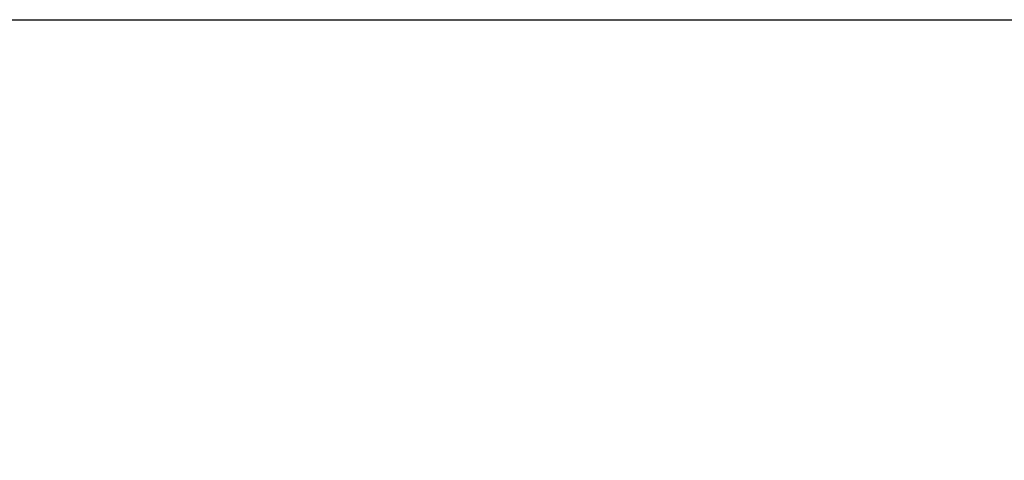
# Model space of a CAD drawing. Header units: millimetres. Extents: x 2517 to 3439, y -761 to -109.
# Tile 31 of 49: x 3127 to 3216, y -351 to -311. Entities that reach past the tile are written whole.
import ezdxf

# ---------------------------------------------------------------- set-up
doc = ezdxf.new("R2010")
doc.units = ezdxf.units.MM
doc.styles.get("Standard").update_dxf_attribs({"font": '仿宋_GB2312.ttf', "width": 0.8})
doc.dimstyles.new('副本 ISO-25.1', dxfattribs={"dimtxt": 6, "dimasz": 5, "dimexe": 3.5, "dimexo": 0.625, "dimgap": 1.5, "dimtad": 1, "dimdsep": 46, "dimtxsty": 'Standard', "dimcen": 2.5, "dimadec": 0, "dimazin": 0, "dimtfac": 1, "dimtmove": 0, "dimatfit": 3, "dimfxl": 0, "dimarcsym": 0})

# ---------------------------------------------------------------- blocks, each defined once
blk = doc.blocks.new('*D508')
at = {"color": 0, "lineweight": -2}
for p, q in [((3031.899, -311.277), (3400.686, -311.277)), ((3397.186, -316.277), (3397.186, -492.663)), ((3346.477, -497.663), (3400.686, -497.663))]:
    blk.add_line(p, q, dxfattribs=at)
at = {"color": 0, "lineweight": 9}
for points in [[(3396.353, -316.277), (3398.019, -316.277), (3397.186, -311.277)], [(3396.353, -492.663), (3398.019, -492.663), (3397.186, -497.663)]]:
    blk.add_solid(points, dxfattribs=at)
at = {"layer": 'Defpoints', "color": 0, "lineweight": 9}
for p in [(3031.274, -311.277), (3345.852, -497.663), (3397.186, -497.663)]:
    blk.add_point(p, dxfattribs=at)
at = {"color": 0, "lineweight": 9, "insert": (3392.686, -404.47), "char_height": 6, "attachment_point": 5, "rotation": 90}
blk.add_mtext('2R+40', dxfattribs=at)

msp = doc.modelspace()

# ---------------------------------------------------------------- dimensions: what is measured, and where the dimension line sits
at = {"color": 5, "lineweight": 9}
dim = msp.add_linear_dim(base=(3397.186, -497.663), p1=(3031.274, -311.277), p2=(3345.852, -497.663), angle=90, text='2R+40', dimstyle='副本 ISO-25.1', dxfattribs=at)
dim.commit()
dim.dimension.update_dxf_attribs({"geometry": '*D508', "text_midpoint": (3392.686, -404.47)})

doc.saveas('drawing.dxf')
